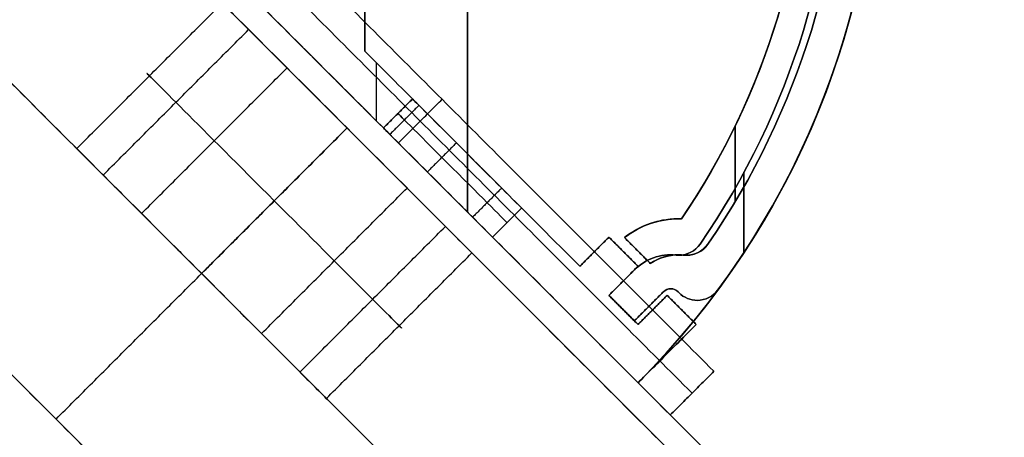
# Model space of a CAD drawing. Header units: millimetres. Extents: x -41 to 130, y -81 to 36.
# Tile 251 of 256: x -1 to 18, y -35 to -27. Entities that reach past the tile are written whole.
import ezdxf

# ---------------------------------------------------------------- set-up
doc = ezdxf.new("R2010")
doc.units = ezdxf.units.MM
doc.layers.add('MADERA', color=7, linetype='Continuous', true_color=0xb06a28)
doc.layers.add('METAL NEGRO', color=7, linetype='Continuous')
doc.layers.add('PANTALLA', color=7, linetype='Continuous')

msp = doc.modelspace()

# ---------------------------------------------------------------- linework, layer by layer
at = {"layer": 'MADERA', "color": 254, "true_color": 0xcbd2ef, "extrusion": (0.707107, 0.707107, 6.12323e-17)}
for centre, start, end in [((-24.373, -75, -16.971), 270, 90), ((-24.373, 75, -16.971), 270, 90), ((-24.373, -75, -16.971), 90, 270), ((-24.373, 75, -16.971), 90, 270), ((-24.373, -75, -20.971), 270, 90), ((-24.373, 75, -20.971), 270, 90), ((-24.373, 75, -20.971), 270, 90), ((-24.373, -75, -20.971), 270, 90), ((-24.373, -75, -20.971), 90, 270), ((-24.373, -75, -20.971), 90, 270), ((-24.373, 75, -20.971), 90, 270), ((-24.373, 75, -20.971), 90, 270)]:
    msp.add_arc(centre, 3.5, start, end, dxfattribs=at)
at = {"layer": 'MADERA', "color": 254, "true_color": 0xcbd2ef, "extrusion": (-0.707107, -0.707107, 6.12323e-17)}
for centre, start, end in [((24.373, 75, 16.971), 90, 270), ((24.373, -75, 16.971), 90, 270), ((24.373, -75, 16.971), 270, 90), ((24.373, 75, 16.971), 270, 90)]:
    msp.add_arc(centre, 3.5, start, end, dxfattribs=at)
at = {"layer": 'MADERA', "color": 254, "true_color": 0xcbd2ef, "extrusion": (0.707107, 0.707107, 0)}
for centre, start, end in [((-24.373, 75, -18.971), 270, 90), ((-24.373, -75, -18.971), 270, 90), ((-24.373, -75, -18.971), 90, 270), ((-24.373, 75, -18.971), 90, 270)]:
    msp.add_arc(centre, 3.5, start, end, dxfattribs=at)
at = {"layer": 'MADERA', "color": 254, "true_color": 0xcbd2ef}
for points in [[(11.598, -35.598, 90), (-28, 4, 90)], [(-28, 4, 90), (11.598, -35.598, 90)], [(8.77, -38.426, 90), (-30.828, 1.172, 90)], [(5.941, -41.255, 90), (-33.657, -1.657, 90)], [(5.941, -41.255, 90), (-33.657, -1.657, 90)], [(-33.657, -44.083, -90), (5.941, -4.485, -90)], [(5.941, -4.485, -90), (-33.657, -44.083, -90)], [(8.77, -7.314, -90), (-30.828, -46.912, -90)], [(-28, -49.74, -90), (11.598, -10.142, -90)], [(-28, -49.74, -90), (11.598, -10.142, -90)], [(-1.13, -22.87, -90), (11.598, -35.598, -90)], [(-1.13, -22.87), (11.598, -35.598)], [(11.598, -35.598, -90), (-1.13, -22.87, -90)], [(-3.958, -25.698, -90), (8.77, -38.426, -90)], [(-0.022, -29.635, 74.317), (2.807, -26.807, 74.317)], [(-0.022, -29.635, -75.683), (2.807, -26.807, -75.683)], [(0.492, -30.149, 77.22), (3.321, -27.321, 77.22)], [(0.492, -30.149, -72.78), (3.321, -27.321, -72.78)], [(1.239, -30.896, 71.913), (4.067, -28.067, 71.913)], [(1.239, -30.896, -78.087), (4.067, -28.067, -78.087)], [(-6.787, -28.527, -90), (5.941, -41.255, -90)], [(-6.787, -28.527), (5.941, -41.255)], [(-6.787, -28.527, -90), (5.941, -41.255, -90)], [(-0.423, -34.891, -90), (5.234, -29.234, -90)], [(2.406, -32.062, -78.5), (5.234, -29.234, -78.5)], [(5.234, -29.234, -71.5), (2.406, -32.062, -71.5)], [(2.406, -32.062, 71.5), (5.234, -29.234, 71.5)], [(5.234, -29.234, 78.5), (2.406, -32.062, 78.5)], [(2.406, -32.062, 78.5), (5.234, -29.234, 78.5)], [(5.234, -29.234, 71.5), (2.406, -32.062, 71.5)], [(2.406, -32.062, -71.5), (5.234, -29.234, -71.5)], [(5.234, -29.234, -78.5), (2.406, -32.062, -78.5)], [(-0.069, -29.588, -75), (4.88, -34.537, -75)], [(-0.069, -29.588, 75), (4.88, -34.537, 75)], [(3.572, -33.229, -78.087), (6.401, -30.401, -78.087)], [(3.572, -33.229, 71.913), (6.401, -30.401, 71.913)], [(4.319, -33.976, -72.78), (7.147, -31.147, -72.78)], [(4.319, -33.976, 77.22), (7.147, -31.147, 77.22)], [(4.833, -34.49, -75.683), (7.661, -31.661, -75.683)], [(4.833, -34.49, 74.317), (7.661, -31.661, 74.317)], [(2.406, -32.062, -78.5), (2.406, -32.062, -71.5)], [(2.406, -32.062, 71.5), (2.406, -32.062, 78.5)]]:
    msp.add_open_spline(points, degree=1, dxfattribs=at)
at = {"layer": 'METAL NEGRO'}
for centre, radius, start, end in [((-0.423, -22.87, -63.2), 16, 315, 45), ((-0.423, -22.87, -65), 16, 315, 45), ((-0.423, -22.87, -64.1), 16, 315, 45), ((-0.269, -22.87, 60.2), 15.2, 325.4486, 34.5514), ((-0.269, -22.87, 63.2), 15.2, 325.4486, 34.5514), ((-0.269, -22.87, -60.2), 15.2, 325.4486, 34.5514), ((-0.269, -22.87, -63.2), 15.2, 325.4486, 34.5514), ((-0.269, -22.87, -61.7), 15.2, 325.4486, 34.5514), ((-0.269, -22.87, -63.2), 14.5, 325.8978, 34.1022), ((-0.269, -22.87, -61.7), 14.5, 325.8978, 34.1022), ((-0.269, -22.87, -63.2), 14.5, 325.8978, 34.1022), ((-0.423, -22.87, 63.2), 16, 315, 0), ((-0.423, -22.87, 65), 16, 315, 0), ((-0.269, -22.87, 60.2), 14.5, 325.8978, 0), ((-0.269, -22.87, 60.2), 14.5, 325.8978, 0), ((11.681, -32.699, 60.2), 1.7, 90, 128.2437), ((11.681, -32.699, 63.2), 1.7, 90, 128.2437), ((11.681, -32.699, -63.2), 1.7, 88.0967, 128.2437), ((11.681, -32.699, -61.7), 1.7, 88.0967, 128.2437), ((11.681, -32.699, -60.2), 1.7, 88.0967, 128.2437), ((11.681, -32.699, 60.2), 1.7, 88.0967, 90), ((11.681, -32.699, 63.2), 1.7, 88.0967, 90), ((11.838, -31.207, 60.2), 0.5, 263.989, 325.4486), ((11.838, -31.207, 63.2), 0.5, 263.989, 325.4486), ((11.838, -31.207, -63.2), 0.5, 270, 325.4486), ((11.838, -31.207, -61.7), 0.5, 270, 325.4486), ((11.838, -31.207, -60.2), 0.5, 270, 325.4486), ((11.681, -32.699, 60.2), 1, 90, 123.463), ((11.681, -32.699, 60.2), 1, 90, 123.463), ((11.681, -32.699, -63.2), 1, 83.989, 123.463), ((11.681, -32.699, -61.7), 1, 83.989, 123.463), ((11.681, -32.699, -63.2), 1, 83.989, 123.463), ((11.681, -32.699, 60.2), 1, 83.989, 90), ((11.681, -32.699, 60.2), 1, 83.989, 90), ((11.838, -31.207, -63.2), 0.5, 263.989, 270), ((11.838, -31.207, -61.7), 0.5, 263.989, 270), ((11.838, -31.207, -60.2), 0.5, 263.989, 270)]:
    msp.add_arc(centre, radius, start, end, dxfattribs=at)
at = {"layer": 'METAL NEGRO', "extrusion": (0, 0, -1)}
for centre, radius, start, end in [((0.423, -22.87, 63.2), 16, 135, 225), ((0.423, -22.87, 65), 16, 135, 225), ((0.269, -22.87, -60.2), 15.2, 145.4486, 214.5514), ((0.269, -22.87, -63.2), 15.2, 145.4486, 214.5514), ((0.269, -22.87, -61.7), 15.2, 145.4486, 214.5514), ((0.269, -22.87, 60.2), 15.2, 145.4486, 214.5514), ((0.269, -22.87, 63.2), 15.2, 145.4486, 214.5514), ((0.269, -22.87, 60.2), 14.5, 145.8978, 214.1022), ((0.269, -22.87, 60.2), 14.5, 145.8978, 214.1022), ((0.423, -22.87, -63.2), 16, 180, 225), ((0.423, -22.87, -65), 16, 180, 225), ((0.423, -22.87, -64.1), 16, 180, 225), ((0.269, -22.87, -63.2), 14.5, 180, 214.1022), ((0.269, -22.87, -61.7), 14.5, 180, 214.1022), ((0.269, -22.87, -63.2), 14.5, 180, 214.1022), ((-11.681, -32.699, 60.2), 1.7, 51.7563, 91.9033), ((-11.681, -32.699, 63.2), 1.7, 51.7563, 91.9033), ((-11.681, -32.699, -63.2), 1.7, 51.7563, 90), ((-11.681, -32.699, -61.7), 1.7, 51.7563, 90), ((-11.681, -32.699, -60.2), 1.7, 51.7563, 90), ((-11.681, -32.699, -63.2), 1.7, 90, 91.9033), ((-11.681, -32.699, -61.7), 1.7, 90, 91.9033), ((-11.681, -32.699, -60.2), 1.7, 90, 91.9033), ((-11.838, -31.207, -63.2), 0.5, 214.5514, 276.011), ((-11.838, -31.207, -61.7), 0.5, 214.5514, 276.011), ((-11.838, -31.207, -60.2), 0.5, 214.5514, 276.011), ((-11.838, -31.207, 60.2), 0.5, 214.5514, 270), ((-11.838, -31.207, 63.2), 0.5, 214.5514, 270), ((-11.681, -32.699, 60.2), 1, 56.537, 96.011), ((-11.681, -32.699, 60.2), 1, 56.537, 96.011), ((-11.681, -32.699, -63.2), 1, 56.537, 90), ((-11.681, -32.699, -61.7), 1, 56.537, 90), ((-11.681, -32.699, -63.2), 1, 56.537, 90), ((-11.681, -32.699, -63.2), 1, 90, 96.011), ((-11.681, -32.699, -61.7), 1, 90, 96.011), ((-11.681, -32.699, -63.2), 1, 90, 96.011), ((-11.838, -31.207, 60.2), 0.5, 270, 276.011), ((-11.838, -31.207, 63.2), 0.5, 270, 276.011)]:
    msp.add_arc(centre, radius, start, end, dxfattribs=at)
at = {"layer": 'METAL NEGRO', "color": 254, "true_color": 0xcbd2ef, "extrusion": (0, 0, -1)}
for centre, radius, start, end in [((0.423, -22.87, 63.2), 16, 143.5335, 216.4665), ((0.423, -22.87, -63.2), 16, 143.5335, 216.4665), ((0.423, -22.87, -63.2), 15.2, 145.4486, 214.5514), ((0.423, -22.87, -63.2), 15.2, 145.4486, 214.5514), ((-11.684, -31.207, -63.2), 0.5, 214.5514, 270), ((-11.684, -31.207, -63.2), 0.5, 214.5514, 270), ((-11.527, -32.699, -63.2), 1, 45, 96.011), ((-11.527, -32.699, 63.2), 1, 45, 96.011), ((-11.684, -31.207, -63.2), 0.5, 270, 276.011), ((-11.684, -31.207, -63.2), 0.5, 270, 276.011), ((-11.527, -32.557, -63.2), 0.2, 45, 135), ((-11.527, -32.557, -63.2), 0.2, 45, 135), ((-12.042, -32.083, -63.2), 0.5, 270, 315), ((-12.042, -32.083, 63.2), 0.5, 270, 315), ((-12.042, -32.083, 63.2), 0.5, 216.4665, 270), ((-12.042, -32.083, -63.2), 0.5, 216.4665, 270)]:
    msp.add_arc(centre, radius, start, end, dxfattribs=at)
at = {"layer": 'METAL NEGRO', "color": 254, "true_color": 0xcbd2ef}
for centre, radius, start, end in [((-0.423, -22.87, -63.2), 16, 323.5335, 36.4665), ((-0.423, -22.87), 16, 323.5335, 36.4665), ((-0.423, -22.87, 63.2), 16, 323.5335, 36.4665), ((-0.423, -22.87, -63.2), 15.2, 325.4486, 34.5514), ((-0.423, -22.87), 15.2, 325.4486, 34.5514), ((-0.423, -22.87, -63.2), 15.2, 325.4486, 34.5514), ((11.684, -31.207, -63.2), 0.5, 270, 325.4486), ((11.684, -31.207), 0.5, 270, 325.4486), ((11.684, -31.207, -63.2), 0.5, 270, 325.4486), ((11.527, -32.699, -63.2), 1, 83.989, 135), ((11.527, -32.699), 1, 83.989, 135), ((11.527, -32.699, 63.2), 1, 83.989, 135), ((11.684, -31.207, -63.2), 0.5, 263.989, 270), ((11.684, -31.207), 0.5, 263.989, 270), ((11.684, -31.207, -63.2), 0.5, 263.989, 270), ((11.527, -32.557, -63.2), 0.2, 45, 135), ((11.527, -32.557), 0.2, 45, 135), ((11.527, -32.557, -63.2), 0.2, 45, 135), ((12.042, -32.083, -63.2), 0.5, 225, 270), ((12.042, -32.083), 0.5, 225, 270), ((12.042, -32.083, 63.2), 0.5, 225, 270), ((12.042, -32.083, -63.2), 0.5, 270, 323.5335), ((12.042, -32.083), 0.5, 270, 323.5335), ((12.042, -32.083, 63.2), 0.5, 270, 323.5335)]:
    msp.add_arc(centre, radius, start, end, dxfattribs=at)
at = {"layer": 'METAL NEGRO', "color": 254, "true_color": 0xcbd2ef, "extrusion": (-0.707107, -0.707107, 3.92523e-17)}
for centre, start, end in [((26.373, 35, 15.671), 180, 360), ((26.373, -35, 15.671), 180, 360), ((26.373, 35, 15.671), 180, 360), ((26.373, 35, 15.671), 0, 180), ((26.373, -35, 15.671), 180, 360), ((26.373, -35, 15.671), 0, 180), ((26.373, -35, 15.671), 0, 180), ((26.373, 35, 15.671), 0, 180)]:
    msp.add_arc(centre, 1.5, start, end, dxfattribs=at)
at = {"layer": 'METAL NEGRO', "color": 254, "true_color": 0xcbd2ef, "extrusion": (-0.707107, -0.707107, 0)}
for centre, start, end in [((26.373, 35, 16.071), 180, 360), ((26.373, -35, 16.071), 180, 360), ((26.373, -35, 16.071), 0, 180), ((26.373, 35, 16.071), 0, 180)]:
    msp.add_arc(centre, 1.5, start, end, dxfattribs=at)
at = {"layer": 'METAL NEGRO', "color": 254, "true_color": 0xcbd2ef, "extrusion": (0.707107, 0.707107, 7.85046e-17)}
for centre, start, end in [((-26.373, 35, -16.471), 180, 0), ((-26.373, -35, -16.471), 180, 0), ((-26.373, 35, -16.471), 0, 180), ((-26.373, 35, -16.471), 180, 360), ((-26.373, -35, -16.471), 0, 180), ((-26.373, -35, -16.471), 180, 360), ((-26.373, -35, -16.471), 0, 180), ((-26.373, 35, -16.471), 0, 180)]:
    msp.add_arc(centre, 1.5, start, end, dxfattribs=at)
at = {"layer": 'METAL NEGRO'}
for points in [[(7.577, -30.87, 63.2), (7.577, -14.87, 63.2)], [(7.577, -14.87, 65), (7.577, -30.87, 65)], [(7.577, -14.87, -63.2), (7.577, -30.87, -63.2)], [(7.577, -30.87, -65), (7.577, -14.87, -65)], [(10.891, -34.184, 63.2), (-0.423, -22.87, 63.2)], [(-0.423, -22.87, 63.2), (10.891, -34.184, 63.2)], [(10.891, -34.184, 65), (-0.423, -22.87, 65)], [(-0.423, -22.87, 64.1), (10.891, -34.184, 64.1)], [(-0.423, -22.87, 65), (10.891, -34.184, 65)], [(-0.423, -22.87, -63.2), (10.891, -34.184, -63.2)], [(-0.423, -22.87, -65), (10.891, -34.184, -65)], [(10.891, -34.184, -63.2), (-0.423, -22.87, -63.2)], [(-0.423, -22.87, -64.1), (10.891, -34.184, -64.1)], [(10.891, -34.184, -65), (-0.423, -22.87, -65)], [(13.426, -27.634, 63.2), (13.426, -27.634, 60.2)], [(5.234, -28.527, 65), (5.234, -28.527, 63.2)], [(5.234, -28.527, -65), (5.234, -28.527, -63.2)], [(12.78, -30.665, 60.2), (12.78, -29.193, 60.2)], [(12.78, -29.193, -60.2), (12.78, -30.665, -60.2)], [(14.041, -29.711, 65), (14.041, -29.711, 63.2)], [(11.681, -30.999, 63.2), (11.681, -30.999, 60.2)], [(11.681, -30.999, 60.2), (11.681, -30.999, 63.2)], [(11.713, -30.999, 63.2), (11.713, -30.999, 60.2)], [(11.737, -31, 63.2), (11.737, -31, 60.2)], [(11.737, -31, 63.2), (11.737, -31, 60.2)], [(11.737, -31, -60.2), (11.737, -31, -63.2)], [(11.737, -31, -60.2), (11.737, -31, -63.2)], [(11.057, -31.117, 63.2), (11.057, -31.117, 60.2)], [(11.151, -31.084, -63.2), (11.151, -31.084, -60.2)], [(10.629, -31.364, 60.2), (10.629, -31.364, 63.2)], [(10.629, -31.364, 63.2), (10.629, -31.364, 60.2)], [(10.629, -31.364, 60.2), (11.129, -31.865, 60.2)], [(11.129, -31.865, 63.2), (10.629, -31.364, 63.2)], [(10.629, -31.364, 61.7), (11.129, -31.865, 61.7)], [(11.129, -31.865, 60.2), (10.629, -31.364, 60.2)], [(10.629, -31.364, 63.2), (11.129, -31.865, 63.2)], [(10.629, -31.364, -63.2), (11.129, -31.865, -63.2)], [(11.129, -31.865, -60.2), (10.629, -31.364, -60.2)], [(10.629, -31.364, -60.2), (10.629, -31.364, -63.2)], [(10.629, -31.364, -61.7), (11.129, -31.865, -61.7)], [(10.629, -31.364, -63.2), (10.629, -31.364, -60.2)], [(10.629, -31.364, -60.2), (11.129, -31.865, -60.2)], [(11.129, -31.865, -63.2), (10.629, -31.364, -63.2)], [(12.25, -31.491, 60.2), (12.25, -31.491, 63.2)], [(12.25, -31.491, 63.2), (12.25, -31.491, 60.2)], [(12.25, -31.491, -63.2), (12.25, -31.491, -60.2)], [(12.25, -31.491, -60.2), (12.25, -31.491, -63.2)], [(10.879, -31.614, 63.2), (10.879, -31.614, 60.2)], [(10.879, -31.614, -63.2), (10.879, -31.614, -60.2)], [(11.358, -31.752, 63.2), (11.358, -31.752, 60.2)], [(11.444, -31.727, -63.2), (11.444, -31.727, -60.2)], [(11.681, -31.699, 60.2), (11.681, -31.699, 63.2)], [(11.681, -31.699, 63.2), (11.681, -31.699, 60.2)], [(11.74, -31.701, 63.2), (11.74, -31.701, 60.2)], [(11.786, -31.704, 63.2), (11.786, -31.704, 60.2)], [(11.786, -31.704, 63.2), (11.786, -31.704, 60.2)], [(11.786, -31.704, -60.2), (11.786, -31.704, -63.2)], [(11.786, -31.704, -60.2), (11.786, -31.704, -63.2)], [(11.808, -31.706, -63.2), (11.808, -31.706, -60.2)], [(11.838, -31.707, -63.2), (11.838, -31.707, -60.2)], [(11.838, -31.707, -60.2), (11.838, -31.707, -63.2)], [(12.047, -31.661, 63.2), (12.047, -31.661, 60.2)], [(12.097, -31.635, -63.2), (12.097, -31.635, -60.2)], [(11.129, -31.865, 60.2), (11.129, -31.865, 63.2)], [(11.129, -31.865, 60.2), (11.129, -31.865, 63.2)], [(11.129, -31.865, -63.2), (11.129, -31.865, -60.2)], [(11.129, -31.865, -63.2), (11.129, -31.865, -60.2)], [(10.891, -34.184, 63.2), (10.891, -34.184, 65)], [(10.891, -34.184, 65), (10.891, -34.184, 63.2)], [(10.891, -34.184, -63.2), (10.891, -34.184, -65)], [(10.891, -34.184, -65), (10.891, -34.184, -63.2)]]:
    msp.add_open_spline(points, degree=1, dxfattribs=at)
at = {"layer": 'METAL NEGRO', "color": 254, "true_color": 0xcbd2ef}
for points in [[(5.577, -18.001, 63.2), (5.577, -27.739, 63.2)], [(5.577, -27.739, -63.2), (5.577, -18.001, -63.2)], [(5.577, -18.001), (5.577, -27.739)], [(5.577, -27.739, 63.2), (5.577, -18.001, 63.2)], [(5.577, -18.001, -63.2), (5.577, -27.739, -63.2)], [(10.891, -34.184, 63.2), (-0.423, -22.87, 63.2)], [(-0.423, -22.87, -63.2), (10.891, -34.184, -63.2)], [(-0.423, -22.87), (10.891, -34.184)], [(-0.423, -22.87, 63.2), (10.891, -34.184, 63.2)], [(10.891, -34.184, -63.2), (-0.423, -22.87, -63.2)], [(9.76, -31.921, -63.2), (5.577, -27.739, -63.2)], [(5.577, -27.739, -63.2), (5.577, -27.739, 63.2)], [(5.577, -27.739, 63.2), (9.76, -31.921, 63.2)], [(9.76, -31.921), (5.577, -27.739)], [(5.577, -27.739, 63.2), (5.577, -27.739, -63.2)], [(9.76, -31.921, 63.2), (5.577, -27.739, 63.2)], [(5.577, -27.739, -63.2), (9.76, -31.921, -63.2)], [(5.8, -27.961, 63.2), (5.8, -29.093, 63.2)], [(5.8, -27.961, -63.2), (5.8, -29.093, -63.2)], [(5.234, -28.527, -63.2), (5.234, -28.527, 63.2)], [(5.941, -29.234, 35), (6.507, -28.668, 35)], [(5.941, -29.234, -35), (6.507, -28.668, -35)], [(6.507, -28.668, -35), (5.941, -29.234, -35)], [(6.507, -28.668, 35), (5.941, -29.234, 35)], [(6.632, -28.794, 34.293), (6.066, -29.359, 34.293)], [(6.632, -28.794, -35.707), (6.066, -29.359, -35.707)], [(6.632, -28.794, -34.293), (6.066, -29.359, -34.293)], [(6.632, -28.794, 35.707), (6.066, -29.359, 35.707)], [(7.361, -29.522, 33.529), (6.795, -30.088, 33.529)], [(7.361, -29.522, -36.471), (6.795, -30.088, -36.471)], [(7.361, -29.522, -33.529), (6.795, -30.088, -33.529)], [(7.361, -29.522, 36.471), (6.795, -30.088, 36.471)], [(7.668, -29.83, -63.2), (7.668, -29.83, -36.493)], [(7.668, -29.83, -33.507), (7.668, -29.83, 33.507)], [(7.668, -29.83, 36.493), (7.668, -29.83, 63.2)], [(12.951, -31.653, -63.2), (12.951, -30.093, -63.2)], [(12.951, -30.093, 63.2), (12.951, -31.653, 63.2)], [(8.24, -30.402, 33.84), (7.675, -30.968, 33.84)], [(8.24, -30.402, -36.16), (7.675, -30.968, -36.16)], [(8.24, -30.402, -33.84), (7.675, -30.968, -33.84)], [(8.24, -30.402, 36.16), (7.675, -30.968, 36.16)], [(8.628, -30.79, 35), (8.062, -31.355, 35)], [(8.628, -30.79, -35), (8.062, -31.355, -35)], [(8.062, -31.355, -35), (8.628, -30.79, -35)], [(8.062, -31.355, 35), (8.628, -30.79, 35)], [(10.325, -31.355, -63.2), (9.76, -31.921, -63.2)], [(9.76, -31.921, 63.2), (10.325, -31.355, 63.2)], [(10.325, -31.355), (9.76, -31.921)], [(10.325, -31.355, 63.2), (9.76, -31.921, 63.2)], [(9.76, -31.921, -63.2), (10.325, -31.355, -63.2)], [(10.891, -31.921, -63.2), (10.325, -31.355, -63.2)], [(10.325, -31.355, -63.2), (10.325, -31.355, 63.2)], [(10.325, -31.355, 63.2), (10.891, -31.921, 63.2)], [(10.891, -31.921), (10.325, -31.355)], [(10.325, -31.355, 63.2), (10.325, -31.355, -63.2)], [(10.891, -31.921, 63.2), (10.325, -31.355, 63.2)], [(10.325, -31.355, -63.2), (10.891, -31.921, -63.2)], [(12.096, -31.491, -63.2), (12.096, -31.491, 63.2)], [(12.096, -31.491, 63.2), (12.096, -31.491, -63.2)], [(10.042, -31.638, -63.2), (10.042, -31.638, 63.2)], [(10.608, -31.638, -63.2), (10.608, -31.638, 63.2)], [(11.194, -31.756, -63.2), (11.194, -31.756, 63.2)], [(11.632, -31.704, 63.2), (11.632, -31.704, -63.2)], [(11.632, -31.704, 63.2), (11.632, -31.704, -63.2)], [(11.655, -31.706, -63.2), (11.655, -31.706, 63.2)], [(11.684, -31.707, 63.2), (11.684, -31.707, -63.2)], [(11.684, -31.707, -63.2), (11.684, -31.707, 63.2)], [(11.943, -31.635, -63.2), (11.943, -31.635, 63.2)], [(9.76, -31.921, -63.2), (9.76, -31.921, 63.2)], [(9.76, -31.921, 63.2), (9.76, -31.921, -63.2)], [(10.325, -32.487, -63.2), (10.891, -31.921, -63.2)], [(10.891, -31.921, 63.2), (10.325, -32.487, 63.2)], [(10.325, -32.487), (10.891, -31.921)], [(10.325, -32.487, 63.2), (10.891, -31.921, 63.2)], [(10.891, -31.921, -63.2), (10.325, -32.487, -63.2)], [(10.891, -31.921, -63.2), (10.891, -31.921, 63.2)], [(10.891, -31.921, 63.2), (10.891, -31.921, -63.2)], [(10.82, -31.992, -63.2), (10.325, -32.487, -63.2)], [(10.325, -32.487, 63.2), (10.82, -31.992, 63.2)], [(10.82, -31.992), (10.325, -32.487)], [(10.325, -32.487, -63.2), (10.82, -31.992, -63.2)], [(10.82, -31.992, 63.2), (10.325, -32.487, 63.2)], [(10.82, -31.992, 63.2), (10.82, -31.992, -63.2)], [(10.82, -31.992, -63.2), (10.82, -31.992, 63.2)], [(10.573, -32.239, -63.2), (10.573, -32.239, 63.2)], [(10.608, -32.204, -63.2), (10.608, -32.204, 63.2)], [(10.325, -32.487, 63.2), (10.325, -32.487, -63.2)], [(10.891, -33.052, -63.2), (10.325, -32.487, -63.2)], [(10.325, -32.487, -63.2), (10.325, -32.487, 63.2)], [(10.325, -32.487, 63.2), (10.891, -33.052, 63.2)], [(10.891, -33.052), (10.325, -32.487)], [(10.891, -33.052, 63.2), (10.325, -32.487, 63.2)], [(10.325, -32.487, -63.2), (10.891, -33.052, -63.2)], [(10.325, -32.487, -63.2), (10.325, -32.487, 63.2)], [(10.325, -32.487, -63.2), (10.82, -32.982, -63.2)], [(10.82, -32.982, 63.2), (10.325, -32.487, 63.2)], [(10.325, -32.487, 63.2), (10.325, -32.487, -63.2)], [(10.325, -32.487), (10.82, -32.982)], [(10.82, -32.982, -63.2), (10.325, -32.487, -63.2)], [(10.325, -32.487, 63.2), (10.82, -32.982, 63.2)], [(10.82, -32.982, -63.2), (11.386, -32.416, -63.2)], [(11.386, -32.416, 63.2), (10.82, -32.982, 63.2)], [(10.82, -32.982), (11.386, -32.416)], [(11.386, -32.416, -63.2), (10.82, -32.982, -63.2)], [(10.82, -32.982, 63.2), (11.386, -32.416, 63.2)], [(11.457, -32.487, -63.2), (10.891, -33.052, -63.2)], [(10.891, -33.052, 63.2), (11.457, -32.487, 63.2)], [(11.457, -32.487), (10.891, -33.052)], [(11.457, -32.487, 63.2), (10.891, -33.052, 63.2)], [(10.891, -33.052, -63.2), (11.457, -32.487, -63.2)], [(11.386, -32.416, -63.2), (11.386, -32.416, 63.2)], [(11.386, -32.416, -63.2), (11.386, -32.416, 63.2)], [(11.457, -32.487, 63.2), (11.457, -32.487, -63.2)], [(12.022, -33.052, -63.2), (11.457, -32.487, -63.2)], [(11.457, -32.487, -63.2), (11.457, -32.487, 63.2)], [(11.457, -32.487, 63.2), (12.022, -33.052, 63.2)], [(12.022, -33.052), (11.457, -32.487)], [(12.022, -33.052, 63.2), (11.457, -32.487, 63.2)], [(11.457, -32.487, -63.2), (12.022, -33.052, -63.2)], [(11.527, -32.357, -63.2), (11.527, -32.357, 63.2)], [(11.669, -32.416, 63.2), (11.669, -32.416, -63.2)], [(11.669, -32.416, -63.2), (11.689, -32.436, -63.2)], [(11.689, -32.436, 63.2), (11.669, -32.416, 63.2)], [(11.669, -32.416, 63.2), (11.669, -32.416, -63.2)], [(11.669, -32.416), (11.689, -32.436)], [(11.689, -32.436, -63.2), (11.669, -32.416, -63.2)], [(11.669, -32.416, 63.2), (11.689, -32.436, 63.2)], [(11.679, -32.426, -63.2), (11.679, -32.426, 63.2)], [(11.689, -32.436, 63.2), (11.689, -32.436, -63.2)], [(11.689, -32.436, -63.2), (11.689, -32.436, 63.2)], [(11.829, -32.535, -63.2), (11.829, -32.535, 63.2)], [(12.293, -32.515, -63.2), (12.293, -32.515, 63.2)], [(12.444, -32.38, -63.2), (12.444, -32.38, 63.2)], [(12.444, -32.38, 63.2), (12.444, -32.38, -63.2)], [(11.103, -32.699, -63.2), (11.103, -32.699, 63.2)], [(12.042, -32.583, -63.2), (12.042, -32.583, 63.2)], [(12.042, -32.583, 63.2), (12.042, -32.583, -63.2)], [(10.573, -32.734, -63.2), (10.573, -32.734, 63.2)], [(10.608, -32.77, -63.2), (10.608, -32.77, 63.2)], [(11.174, -32.77, -63.2), (11.174, -32.77, 63.2)], [(11.739, -32.77, -63.2), (11.739, -32.77, 63.2)], [(10.82, -32.982, -63.2), (10.82, -32.982, 63.2)], [(10.82, -32.982, 63.2), (10.82, -32.982, -63.2)], [(10.891, -33.052, 63.2), (10.891, -33.052, -63.2)], [(10.891, -33.052, -63.2), (10.891, -33.052, 63.2)], [(10.891, -34.184, -63.2), (12.022, -33.052, -63.2)], [(12.022, -33.052, 63.2), (10.891, -34.184, 63.2)], [(10.891, -34.184), (12.022, -33.052)], [(10.891, -34.184, 63.2), (12.022, -33.052, 63.2)], [(12.022, -33.052, -63.2), (10.891, -34.184, -63.2)], [(12.022, -33.052, 63.2), (12.022, -33.052, -63.2)], [(12.022, -33.052, -63.2), (12.022, -33.052, 63.2)], [(11.457, -33.618, -63.2), (11.457, -33.618, 63.2)], [(10.891, -34.184, 63.2), (10.891, -34.184, -63.2)], [(10.891, -34.184, -63.2), (10.891, -34.184, 63.2)]]:
    msp.add_open_spline(points, degree=1, dxfattribs=at)
at = {"layer": 'METAL NEGRO', "color": 7, "true_color": 0xffffff}
for points in [[(1.795, -23.391, -89), (12.366, -33.962, -89)], [(12.366, -33.962, -66), (1.795, -23.391, -66)], [(1.795, -23.391, -66), (12.366, -33.962, -66)], [(12.366, -33.962, -89), (1.795, -23.391, -89)], [(1.795, -23.391, -77.5), (12.366, -33.962, -77.5)], [(1.795, -23.391, 66), (12.366, -33.962, 66)], [(12.366, -33.962, 89), (1.795, -23.391, 89)], [(1.795, -23.391, 89), (12.366, -33.962, 89)], [(12.366, -33.962, 66), (1.795, -23.391, 66)], [(1.795, -23.391, 77.5), (12.366, -33.962, 77.5)], [(11.942, -34.387, -89), (1.371, -23.815, -89)], [(1.371, -23.815, -66), (11.942, -34.387, -66)], [(11.942, -34.387, 66), (1.371, -23.815, 66)], [(1.371, -23.815, 89), (11.942, -34.387, 89)], [(0.947, -24.239, -66), (11.518, -34.811, -66)], [(11.518, -34.811, -89), (0.947, -24.239, -89)], [(0.947, -24.239, -77.5), (11.518, -34.811, -77.5)], [(11.518, -34.811, -89), (0.947, -24.239, -89)], [(0.947, -24.239, -66), (11.518, -34.811, -66)], [(0.947, -24.239, 89), (11.518, -34.811, 89)], [(11.518, -34.811, 66), (0.947, -24.239, 66)], [(0.947, -24.239, 77.5), (11.518, -34.811, 77.5)], [(11.518, -34.811, 66), (0.947, -24.239, 66)], [(0.947, -24.239, 89), (11.518, -34.811, 89)], [(6.232, -29.525, -89), (7.081, -28.677, -89)], [(6.232, -29.525, -66), (7.081, -28.677, -66)], [(6.232, -29.525, 66), (7.081, -28.677, 66)], [(6.232, -29.525, 89), (7.081, -28.677, 89)], [(7.081, -28.677, -89), (7.081, -28.677, -66)], [(7.081, -28.677, 66), (7.081, -28.677, 89)], [(6.232, -29.525, -89), (6.232, -29.525, -66)], [(6.232, -29.525, 66), (6.232, -29.525, 89)], [(12.366, -33.962, -89), (11.518, -34.811, -89)], [(11.518, -34.811, -89), (12.366, -33.962, -89)], [(12.366, -33.962, -66), (11.518, -34.811, -66)], [(11.518, -34.811, -77.5), (12.366, -33.962, -77.5)], [(11.518, -34.811, -66), (12.366, -33.962, -66)], [(12.366, -33.962, 66), (11.518, -34.811, 66)], [(11.518, -34.811, 66), (12.366, -33.962, 66)], [(12.366, -33.962, 89), (11.518, -34.811, 89)], [(11.518, -34.811, 77.5), (12.366, -33.962, 77.5)], [(11.518, -34.811, 89), (12.366, -33.962, 89)], [(12.366, -33.962, -89), (12.366, -33.962, -66)], [(12.366, -33.962, -66), (12.366, -33.962, -89)], [(12.366, -33.962, 66), (12.366, -33.962, 89)], [(12.366, -33.962, 89), (12.366, -33.962, 66)], [(11.942, -34.387, -66), (11.942, -34.387, -89)], [(11.942, -34.387, 89), (11.942, -34.387, 66)], [(11.518, -34.811, -66), (11.518, -34.811, -89)], [(11.518, -34.811, -66), (11.518, -34.811, -89)], [(11.518, -34.811, 89), (11.518, -34.811, 66)], [(11.518, -34.811, 89), (11.518, -34.811, 66)]]:
    msp.add_open_spline(points, degree=1, dxfattribs=at)
at = {"layer": 'PANTALLA', "color": 254, "true_color": 0xcbd2ef}
for points in [[(37.574, -60.867, 90), (-0.076, -23.217, 90)], [(37.574, -60.867, -90), (-0.076, -23.217, -90)], [(37.574, -60.867, 90), (-0.076, -23.217, 90)], [(-0.076, -23.217, -90), (37.574, -60.867, -90)], [(37.574, -60.867), (-0.076, -23.217)], [(-0.43, -23.57, 90), (37.22, -61.22, 90)], [(-0.43, -23.57, -90), (37.22, -61.22, -90)], [(37.22, -61.22, 90), (-0.43, -23.57, 90)], [(-0.43, -23.57, -90), (37.22, -61.22, -90)], [(37.22, -61.22), (-0.43, -23.57)]]:
    msp.add_open_spline(points, degree=1, dxfattribs=at)

doc.saveas('drawing.dxf')
